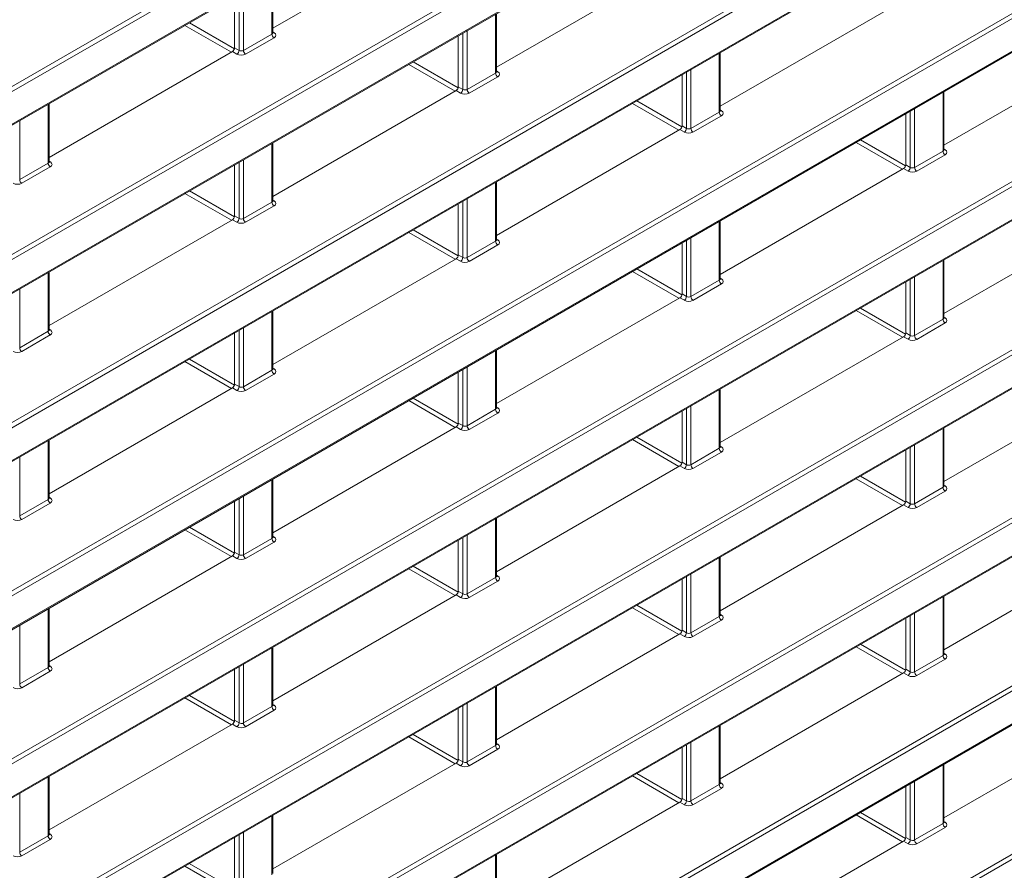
# Model space of a CAD drawing. Header units: millimetres. Extents: x 0 to 1118, y 0 to 864.
# Tile 64 of 156: x 912 to 928, y 265 to 278. Entities that reach past the tile are written whole.
import ezdxf

# ---------------------------------------------------------------- set-up
doc = ezdxf.new("R2010")
doc.units = ezdxf.units.MM

msp = doc.modelspace()

# ---------------------------------------------------------------- linework, layer by layer
at = {"color": 9, "linetype": 'Continuous', "lineweight": 0}
for p, q in [((876.84, 235.544), (1024.903, 321.019)), ((1024.938, 320.958), (876.875, 235.483)), ((876.84, 257.336), (969.372, 310.754)), ((969.407, 310.693), (876.875, 257.275)), ((876.875, 256.743), (969.407, 310.161)), ((876.84, 254.612), (969.372, 308.03)), ((969.407, 307.969), (876.875, 254.551)), ((876.875, 254.019), (969.407, 307.437)), ((876.84, 251.888), (969.372, 305.306)), ((969.407, 305.245), (876.875, 251.827)), ((876.875, 251.295), (969.407, 304.713)), ((876.84, 249.164), (969.372, 302.582)), ((969.407, 302.521), (876.875, 249.103)), ((876.875, 248.571), (969.407, 301.989)), ((876.84, 246.44), (969.372, 299.858)), ((969.407, 299.797), (876.875, 246.379)), ((876.875, 245.847), (969.407, 299.265)), ((876.84, 243.716), (967.117, 295.832)), ((967.151, 295.771), (876.875, 243.655)), ((876.875, 243.123), (966.717, 294.988)), ((876.84, 240.992), (966.681, 292.856)), ((966.716, 292.795), (876.875, 240.931)), ((876.875, 240.399), (967.149, 292.513)), ((876.84, 238.268), (969.372, 291.685)), ((969.407, 291.625), (876.875, 238.207)), ((876.875, 237.675), (969.407, 291.092)), ((915.737, 278.208), (915.737, 279.161)), ((915.206, 277.944), (915.206, 278.855)), ((915.276, 278.895), (915.276, 277.942)), ((919.361, 277.576), (919.361, 278.529)), ((915.082, 277.915), (914.33, 278.349)), ((914.401, 278.39), (915.131, 277.968)), ((915.276, 277.942), (915.737, 278.208)), ((915.752, 278.243), (915.773, 278.23)), ((918.83, 277.311), (918.83, 278.223)), ((918.9, 278.263), (918.9, 277.31)), ((915.772, 278.148), (915.311, 277.882)), ((915.171, 277.882), (915.098, 277.924)), ((915.133, 277.985), (915.206, 277.944)), ((922.985, 276.944), (922.985, 277.897)), ((918.706, 277.283), (917.954, 277.717)), ((918.025, 277.758), (918.755, 277.336)), ((918.9, 277.31), (919.361, 277.576)), ((919.376, 277.611), (919.397, 277.598)), ((922.454, 276.679), (922.454, 277.591)), ((922.524, 277.631), (922.524, 276.678)), ((919.396, 277.516), (918.935, 277.25)), ((918.795, 277.25), (918.722, 277.292)), ((918.757, 277.353), (918.83, 277.311)), ((926.609, 276.312), (926.609, 277.265)), ((912.113, 276.116), (912.113, 277.069)), ((922.33, 276.651), (921.578, 277.085)), ((921.649, 277.126), (922.379, 276.704)), ((922.524, 276.678), (922.985, 276.944)), ((922.999, 276.979), (923.021, 276.966)), ((926.078, 276.047), (926.078, 276.959)), ((926.148, 276.999), (926.148, 276.046)), ((911.652, 276.803), (911.652, 275.85)), ((923.02, 276.884), (922.559, 276.618)), ((922.419, 276.618), (922.346, 276.66)), ((922.381, 276.721), (922.454, 276.679)), ((915.737, 275.484), (915.737, 276.437)), ((925.954, 276.019), (925.202, 276.453)), ((925.272, 276.494), (926.003, 276.072)), ((926.148, 276.046), (926.609, 276.312)), ((926.643, 276.252), (926.183, 275.986)), ((926.623, 276.347), (926.645, 276.334)), ((911.652, 275.85), (912.113, 276.116)), ((912.128, 276.151), (912.149, 276.138)), ((915.206, 275.219), (915.206, 276.131)), ((915.276, 276.171), (915.276, 275.218)), ((926.005, 276.089), (926.078, 276.047)), ((912.148, 276.056), (911.687, 275.79)), ((926.042, 275.986), (925.97, 276.028)), ((919.361, 274.852), (919.361, 275.805)), ((915.082, 275.191), (914.33, 275.625)), ((914.401, 275.666), (915.131, 275.244)), ((915.276, 275.218), (915.737, 275.484)), ((915.752, 275.519), (915.773, 275.506)), ((918.83, 274.587), (918.83, 275.498)), ((918.9, 275.539), (918.9, 274.586)), ((915.772, 275.424), (915.311, 275.158)), ((915.171, 275.158), (915.098, 275.2)), ((915.133, 275.261), (915.206, 275.219)), ((922.985, 274.22), (922.985, 275.173)), ((918.706, 274.559), (917.954, 274.993)), ((918.025, 275.034), (918.755, 274.612)), ((918.9, 274.586), (919.361, 274.852)), ((919.376, 274.887), (919.397, 274.874)), ((922.454, 273.955), (922.454, 274.866)), ((922.524, 274.907), (922.524, 273.954)), ((919.396, 274.792), (918.935, 274.525)), ((918.795, 274.526), (918.722, 274.568)), ((918.757, 274.629), (918.83, 274.587)), ((926.609, 273.588), (926.609, 274.541)), ((912.113, 273.392), (912.113, 274.345)), ((922.33, 273.927), (921.578, 274.361)), ((921.648, 274.402), (922.379, 273.98)), ((922.524, 273.954), (922.985, 274.22)), ((922.999, 274.255), (923.021, 274.242)), ((926.078, 273.323), (926.078, 274.234)), ((926.148, 274.275), (926.148, 273.322)), ((911.652, 274.079), (911.652, 273.126)), ((923.02, 274.159), (922.559, 273.893)), ((922.419, 273.894), (922.346, 273.936)), ((922.381, 273.997), (922.454, 273.955)), ((915.737, 272.76), (915.737, 273.713)), ((925.954, 273.295), (925.202, 273.729)), ((925.272, 273.769), (926.003, 273.348)), ((926.148, 273.322), (926.609, 273.588)), ((926.623, 273.623), (926.645, 273.61)), ((911.652, 273.126), (912.113, 273.392)), ((912.128, 273.427), (912.149, 273.414)), ((915.206, 272.495), (915.206, 273.406)), ((915.276, 273.447), (915.276, 272.494)), ((926.643, 273.527), (926.183, 273.261)), ((912.148, 273.332), (911.687, 273.065)), ((926.042, 273.262), (925.97, 273.304)), ((926.005, 273.365), (926.078, 273.323)), ((919.361, 272.128), (919.361, 273.081)), ((915.082, 272.467), (914.33, 272.901)), ((914.401, 272.942), (915.131, 272.52)), ((915.276, 272.494), (915.737, 272.76)), ((915.752, 272.795), (915.773, 272.782)), ((918.83, 271.863), (918.83, 272.774)), ((918.9, 272.815), (918.9, 271.862)), ((915.772, 272.699), (915.311, 272.433)), ((915.171, 272.434), (915.098, 272.476)), ((915.133, 272.537), (915.206, 272.495)), ((922.985, 271.496), (922.985, 272.449)), ((918.706, 271.835), (917.954, 272.269)), ((918.025, 272.309), (918.755, 271.888)), ((918.9, 271.862), (919.361, 272.128)), ((919.376, 272.163), (919.397, 272.15)), ((922.454, 271.231), (922.454, 272.142)), ((922.524, 272.183), (922.524, 271.23)), ((919.396, 272.067), (918.935, 271.801)), ((918.795, 271.802), (918.722, 271.844)), ((918.757, 271.905), (918.83, 271.863)), ((926.609, 270.864), (926.609, 271.817)), ((922.33, 271.203), (921.578, 271.637)), ((921.648, 271.677), (922.379, 271.256)), ((912.113, 270.668), (912.113, 271.621)), ((922.524, 271.23), (922.985, 271.496)), ((922.999, 271.531), (923.021, 271.518)), ((926.078, 270.599), (926.078, 271.51)), ((926.148, 271.551), (926.148, 270.598)), ((911.652, 271.355), (911.652, 270.402)), ((923.02, 271.435), (922.559, 271.169)), ((922.419, 271.17), (922.346, 271.212)), ((922.381, 271.273), (922.454, 271.231)), ((915.737, 270.036), (915.737, 270.989)), ((925.953, 270.57), (925.202, 271.004)), ((925.272, 271.045), (926.002, 270.624)), ((926.148, 270.598), (926.609, 270.864)), ((926.623, 270.899), (926.645, 270.886)), ((911.652, 270.402), (912.113, 270.668)), ((912.128, 270.703), (912.149, 270.69)), ((915.206, 269.771), (915.206, 270.682)), ((915.276, 270.723), (915.276, 269.77)), ((926.643, 270.803), (926.183, 270.537)), ((912.148, 270.607), (911.687, 270.341)), ((926.042, 270.538), (925.97, 270.58)), ((926.005, 270.641), (926.078, 270.599)), ((919.361, 269.404), (919.361, 270.357)), ((914.401, 270.217), (915.131, 269.796)), ((915.082, 269.743), (914.33, 270.177)), ((915.276, 269.77), (915.737, 270.036)), ((915.752, 270.071), (915.773, 270.058)), ((918.83, 269.139), (918.83, 270.05)), ((918.9, 270.091), (918.9, 269.138)), ((915.772, 269.975), (915.311, 269.709)), ((915.171, 269.71), (915.098, 269.752)), ((915.133, 269.813), (915.206, 269.771)), ((922.985, 268.772), (922.985, 269.725)), ((918.024, 269.585), (918.755, 269.164)), ((918.706, 269.11), (917.954, 269.545)), ((918.9, 269.138), (919.361, 269.404)), ((919.376, 269.439), (919.397, 269.426)), ((922.454, 268.507), (922.454, 269.418)), ((922.524, 269.459), (922.524, 268.506)), ((919.396, 269.343), (918.935, 269.077)), ((918.795, 269.078), (918.722, 269.12)), ((918.757, 269.181), (918.83, 269.139)), ((926.609, 268.14), (926.609, 269.093)), ((922.329, 268.478), (921.578, 268.912)), ((921.648, 268.953), (922.379, 268.532)), ((912.113, 267.944), (912.113, 268.897)), ((922.524, 268.506), (922.985, 268.772)), ((922.999, 268.807), (923.021, 268.794)), ((926.078, 267.875), (926.078, 268.786)), ((926.148, 268.827), (926.148, 267.874)), ((911.652, 268.631), (911.652, 267.678)), ((923.02, 268.711), (922.559, 268.445)), ((922.419, 268.446), (922.346, 268.488)), ((922.381, 268.549), (922.454, 268.507)), ((925.953, 267.846), (925.201, 268.28)), ((925.272, 268.321), (926.002, 267.9)), ((915.737, 267.312), (915.737, 268.265)), ((926.148, 267.874), (926.609, 268.14)), ((926.623, 268.175), (926.645, 268.162)), ((912.128, 267.979), (912.149, 267.966)), ((915.206, 267.047), (915.206, 267.958)), ((915.276, 267.999), (915.276, 267.046)), ((926.643, 268.079), (926.183, 267.813)), ((911.652, 267.678), (912.113, 267.944)), ((912.148, 267.883), (911.687, 267.617)), ((926.042, 267.814), (925.97, 267.856)), ((926.005, 267.917), (926.078, 267.875)), ((914.401, 267.493), (915.131, 267.072)), ((919.361, 266.68), (919.361, 267.633)), ((915.082, 267.018), (914.33, 267.452)), ((915.752, 267.347), (915.773, 267.334)), ((918.83, 266.415), (918.83, 267.326)), ((918.9, 267.367), (918.9, 266.414)), ((915.276, 267.046), (915.737, 267.312)), ((915.772, 267.251), (915.311, 266.985)), ((915.171, 266.986), (915.098, 267.028)), ((915.133, 267.089), (915.206, 267.047)), ((922.985, 266.048), (922.985, 267.001)), ((918.024, 266.861), (918.755, 266.44)), ((918.706, 266.386), (917.954, 266.82)), ((918.9, 266.414), (919.361, 266.68)), ((919.376, 266.715), (919.397, 266.702)), ((922.454, 265.783), (922.454, 266.694)), ((922.524, 266.735), (922.524, 265.782)), ((919.396, 266.619), (918.935, 266.353)), ((918.795, 266.354), (918.722, 266.396)), ((918.757, 266.457), (918.83, 266.415)), ((926.609, 265.416), (926.609, 266.369)), ((921.648, 266.229), (922.379, 265.808)), ((912.113, 265.22), (912.113, 266.173)), ((922.329, 265.754), (921.577, 266.188)), ((922.524, 265.782), (922.985, 266.048)), ((922.999, 266.083), (923.021, 266.07)), ((926.078, 265.151), (926.078, 266.062)), ((926.148, 266.103), (926.148, 265.15)), ((911.652, 265.907), (911.652, 264.954)), ((923.02, 265.987), (922.559, 265.721)), ((922.419, 265.722), (922.346, 265.764)), ((922.381, 265.825), (922.454, 265.783)), ((925.272, 265.597), (926.002, 265.175)), ((915.737, 264.588), (915.737, 265.541)), ((925.953, 265.122), (925.201, 265.556)), ((926.148, 265.15), (926.609, 265.416)), ((926.623, 265.451), (926.645, 265.438)), ((912.128, 265.255), (912.149, 265.242)), ((915.276, 265.275), (915.276, 264.322)), ((926.643, 265.355), (926.183, 265.089)), ((911.652, 264.954), (912.113, 265.22)), ((912.148, 265.159), (911.687, 264.893)), ((915.206, 264.323), (915.206, 265.234)), ((926.042, 265.09), (925.97, 265.132)), ((926.005, 265.193), (926.078, 265.151)), ((914.4, 264.769), (915.131, 264.348)), ((919.361, 263.956), (919.361, 264.909)), ((915.082, 264.294), (914.33, 264.728))]:
    msp.add_line(p, q, dxfattribs=at)
at = {"color": 7, "linetype": 'Continuous', "lineweight": 15}
for p, q in [((876.864, 256.72), (969.396, 310.138)), ((876.864, 253.996), (969.396, 307.414)), ((876.864, 251.272), (969.396, 304.69)), ((876.864, 248.548), (969.396, 301.966)), ((876.864, 245.824), (969.396, 299.242)), ((876.864, 243.1), (966.706, 294.965)), ((876.864, 240.376), (967.138, 292.49)), ((876.864, 237.652), (969.396, 291.07)), ((918.722, 280.016), (915.752, 278.301)), ((922.346, 279.384), (919.376, 277.669)), ((915.752, 278.229), (915.752, 279.17)), ((915.133, 277.985), (915.133, 278.813)), ((925.97, 278.752), (922.999, 277.037)), ((919.376, 277.597), (919.376, 278.538)), ((918.757, 277.353), (918.757, 278.181)), ((929.594, 278.12), (926.623, 276.405)), ((915.098, 277.924), (912.128, 276.209)), ((922.999, 276.965), (922.999, 277.905)), ((922.381, 276.721), (922.381, 277.549)), ((918.722, 277.292), (915.752, 275.577)), ((926.623, 276.333), (926.623, 277.273)), ((912.128, 276.137), (912.128, 277.077)), ((926.005, 276.089), (926.005, 276.917)), ((922.346, 276.66), (919.376, 274.945)), ((915.752, 275.505), (915.752, 276.445)), ((915.133, 275.261), (915.133, 276.089)), ((925.97, 276.028), (922.999, 274.313)), ((919.376, 274.873), (919.376, 275.813)), ((918.757, 274.629), (918.757, 275.457)), ((929.594, 275.396), (926.623, 273.681)), ((915.098, 275.2), (912.128, 273.485)), ((922.999, 274.241), (922.999, 275.181)), ((922.381, 273.997), (922.381, 274.825)), ((918.722, 274.568), (915.752, 272.853)), ((926.623, 273.609), (926.623, 274.549)), ((912.128, 273.413), (912.128, 274.353)), ((926.005, 273.365), (926.005, 274.193)), ((922.346, 273.936), (919.376, 272.221)), ((915.752, 272.781), (915.752, 273.721)), ((915.133, 272.537), (915.133, 273.365)), ((925.97, 273.304), (922.999, 271.589)), ((919.376, 272.149), (919.376, 273.089)), ((918.757, 271.905), (918.757, 272.733)), ((929.594, 272.672), (926.623, 270.957)), ((915.098, 272.476), (912.128, 270.761)), ((922.999, 271.517), (922.999, 272.457)), ((922.381, 271.273), (922.381, 272.1)), ((918.722, 271.844), (915.752, 270.129)), ((926.623, 270.885), (926.623, 271.825)), ((912.128, 270.689), (912.128, 271.629)), ((926.005, 270.641), (926.005, 271.468)), ((922.346, 271.212), (919.376, 269.497)), ((915.752, 270.057), (915.752, 270.997)), ((915.133, 269.813), (915.133, 270.64)), ((925.97, 270.58), (922.999, 268.865)), ((919.376, 269.425), (919.376, 270.365)), ((918.757, 269.181), (918.757, 270.008)), ((929.594, 269.948), (926.623, 268.233)), ((915.098, 269.752), (912.128, 268.037)), ((922.999, 268.793), (922.999, 269.733)), ((922.381, 268.549), (922.381, 269.376)), ((918.722, 269.12), (915.752, 267.405)), ((926.623, 268.161), (926.623, 269.101)), ((912.128, 267.965), (912.128, 268.905)), ((926.005, 267.917), (926.005, 268.744)), ((922.346, 268.488), (919.376, 266.773)), ((915.752, 267.333), (915.752, 268.273)), ((915.133, 267.089), (915.133, 267.916)), ((925.97, 267.856), (922.999, 266.141)), ((919.376, 266.701), (919.376, 267.641)), ((918.757, 266.457), (918.757, 267.284)), ((929.594, 267.224), (926.623, 265.509)), ((915.098, 267.028), (912.128, 265.313)), ((922.999, 266.069), (922.999, 267.009)), ((922.381, 265.825), (922.381, 266.652)), ((918.722, 266.396), (915.752, 264.681)), ((926.623, 265.437), (926.623, 266.377)), ((912.128, 265.241), (912.128, 266.181)), ((926.005, 265.193), (926.005, 266.02)), ((922.346, 265.764), (919.376, 264.049)), ((915.752, 264.609), (915.752, 265.549)), ((915.133, 264.365), (915.133, 265.192)), ((925.97, 265.132), (922.999, 263.417)), ((919.376, 263.977), (919.376, 264.917))]:
    msp.add_line(p, q, dxfattribs=at)
at = {"color": 9, "linetype": 'Continuous', "lineweight": 0}
for centre, radius, start, end in [((915.814, 278.212), 0.077, 182.6523, 236.7703), ((915.758, 278.253), 0.0278, 257.7331, 303.5435), ((915.127, 277.948), 0.0793, 303.5222, 356.4778), ((915.353, 277.946), 0.077, 182.6523, 236.7703), ((919.438, 277.58), 0.077, 182.6523, 236.7703), ((919.382, 277.621), 0.0278, 257.7331, 303.5435), ((918.751, 277.316), 0.0793, 303.5222, 356.4778), ((918.977, 277.314), 0.077, 182.6523, 236.7703), ((923.062, 276.948), 0.077, 182.6523, 236.7703), ((923.005, 276.989), 0.0278, 257.7331, 303.5435), ((922.375, 276.684), 0.0793, 303.5222, 356.4778), ((922.601, 276.682), 0.077, 182.6523, 236.7703), ((926.686, 276.316), 0.077, 182.6523, 236.7703), ((926.629, 276.357), 0.0278, 257.7331, 303.5435), ((912.19, 276.12), 0.077, 182.6523, 236.7703), ((912.134, 276.161), 0.0278, 257.7331, 303.5435), ((925.999, 276.052), 0.0793, 303.5222, 356.4778), ((926.225, 276.05), 0.077, 182.6523, 236.7703), ((911.729, 275.854), 0.077, 182.6523, 236.7703), ((915.814, 275.488), 0.077, 182.6523, 236.7703), ((915.758, 275.529), 0.0278, 257.7331, 303.5435), ((915.127, 275.224), 0.0793, 303.5222, 356.4778), ((915.353, 275.222), 0.077, 182.6523, 236.7703), ((919.438, 274.856), 0.077, 182.6523, 236.7703), ((919.382, 274.897), 0.0278, 257.7331, 303.5435), ((918.751, 274.592), 0.0793, 303.5222, 356.4778), ((918.977, 274.59), 0.077, 182.6523, 236.7703), ((923.062, 274.224), 0.077, 182.6523, 236.7703), ((923.005, 274.265), 0.0278, 257.7331, 303.5435), ((922.375, 273.96), 0.0793, 303.5222, 356.4778), ((922.601, 273.958), 0.077, 182.6523, 236.7703), ((926.686, 273.592), 0.077, 182.6523, 236.7703), ((926.629, 273.633), 0.0278, 257.7331, 303.5435), ((912.19, 273.396), 0.077, 182.6523, 236.7703), ((912.134, 273.437), 0.0278, 257.7331, 303.5435), ((925.999, 273.328), 0.0793, 303.5222, 356.4778), ((926.225, 273.326), 0.077, 182.6523, 236.7703), ((911.729, 273.13), 0.077, 182.6523, 236.7703), ((915.814, 272.764), 0.077, 182.6523, 236.7703), ((915.758, 272.805), 0.0278, 257.7331, 303.5435), ((915.127, 272.5), 0.0793, 303.5222, 356.4778), ((915.353, 272.498), 0.077, 182.6523, 236.7703), ((919.438, 272.132), 0.077, 182.6523, 236.7703), ((919.382, 272.173), 0.0278, 257.7331, 303.5435), ((918.751, 271.868), 0.0793, 303.5222, 356.4778), ((918.977, 271.866), 0.077, 182.6523, 236.7703), ((923.062, 271.5), 0.077, 182.6523, 236.7703), ((923.005, 271.541), 0.0278, 257.7331, 303.5435), ((922.375, 271.236), 0.0793, 303.5222, 356.4778), ((922.601, 271.234), 0.077, 182.6523, 236.7703), ((926.686, 270.868), 0.077, 182.6523, 236.7703), ((926.629, 270.909), 0.0278, 257.7331, 303.5435), ((912.19, 270.672), 0.077, 182.6523, 236.7703), ((912.134, 270.713), 0.0278, 257.7331, 303.5435), ((925.999, 270.604), 0.0793, 303.5222, 356.4778), ((926.225, 270.602), 0.077, 182.6523, 236.7703), ((911.729, 270.406), 0.077, 182.6523, 236.7703), ((915.814, 270.04), 0.077, 182.6523, 236.7703), ((915.758, 270.081), 0.0278, 257.7331, 303.5435), ((915.127, 269.776), 0.0793, 303.5222, 356.4778), ((915.353, 269.774), 0.077, 182.6523, 236.7703), ((919.438, 269.408), 0.077, 182.6523, 236.7703), ((919.382, 269.449), 0.0278, 257.7331, 303.5435), ((918.751, 269.144), 0.0793, 303.5222, 356.4778), ((918.977, 269.142), 0.077, 182.6523, 236.7703), ((923.062, 268.776), 0.077, 182.6523, 236.7703), ((923.005, 268.817), 0.0278, 257.7331, 303.5435), ((922.375, 268.512), 0.0793, 303.5222, 356.4778), ((922.601, 268.51), 0.077, 182.6523, 236.7703), ((926.686, 268.144), 0.077, 182.6523, 236.7703), ((926.629, 268.185), 0.0278, 257.7331, 303.5435), ((912.134, 267.989), 0.0278, 257.7331, 303.5435), ((912.19, 267.948), 0.077, 182.6523, 236.7703), ((925.999, 267.88), 0.0793, 303.5222, 356.4778), ((926.225, 267.878), 0.077, 182.6523, 236.7703), ((911.729, 267.682), 0.077, 182.6523, 236.7703), ((915.758, 267.357), 0.0278, 257.7331, 303.5435), ((915.814, 267.316), 0.077, 182.6523, 236.7703), ((915.127, 267.052), 0.0793, 303.5222, 356.4778), ((915.353, 267.05), 0.077, 182.6523, 236.7703), ((919.438, 266.684), 0.077, 182.6523, 236.7703), ((919.382, 266.725), 0.0278, 257.7331, 303.5435), ((918.751, 266.42), 0.0793, 303.5222, 356.4778), ((918.977, 266.418), 0.077, 182.6523, 236.7703), ((923.062, 266.052), 0.077, 182.6523, 236.7703), ((923.005, 266.093), 0.0278, 257.7331, 303.5435), ((922.375, 265.788), 0.0793, 303.5222, 356.4778), ((922.601, 265.786), 0.077, 182.6523, 236.7703), ((926.686, 265.42), 0.077, 182.6523, 236.7703), ((926.629, 265.461), 0.0278, 257.7331, 303.5435), ((912.19, 265.224), 0.077, 182.6523, 236.7703), ((912.134, 265.265), 0.0278, 257.7331, 303.5435), ((925.999, 265.156), 0.0793, 303.5222, 356.4778), ((926.225, 265.154), 0.077, 182.6523, 236.7703), ((911.729, 264.958), 0.077, 182.6523, 236.7703)]:
    msp.add_arc(centre, radius, start, end, dxfattribs=at)
for centre, major_axis, ratio, start_param, end_param in [((915.702, 278.23), (0.05, -0.0016), 0.597067, 5.516493, 6.301891), ((915.701, 278.19), (0.1, -0.0015), 0.587275, 5.506822, 7.060165), ((915.24, 277.924), (0.1, -0.0015), 0.587275, 3.953479, 5.506822), ((915.241, 277.964), (0.05, -0.0016), 0.597067, 3.96315, 5.516493), ((919.326, 277.598), (0.05, -0.0016), 0.597067, 5.516493, 6.301891), ((919.325, 277.558), (0.1, -0.0015), 0.587275, 5.506822, 7.060165), ((918.864, 277.292), (0.1, -0.0015), 0.587275, 3.953479, 5.506822), ((918.865, 277.332), (0.05, -0.0016), 0.597067, 3.96315, 5.516493), ((922.949, 276.966), (0.05, -0.0016), 0.597067, 5.516493, 6.301891), ((922.949, 276.926), (0.1, -0.0015), 0.587275, 5.506822, 7.060165), ((922.488, 276.66), (0.1, -0.0015), 0.587275, 3.953479, 5.506822), ((922.489, 276.7), (0.05, -0.0016), 0.597067, 3.96315, 5.516493), ((926.573, 276.334), (0.05, -0.0016), 0.597067, 5.516493, 6.301891), ((926.573, 276.294), (0.1, -0.0015), 0.587275, 5.506822, 7.060165), ((912.078, 276.138), (0.05, -0.0016), 0.597067, 5.516493, 6.301891), ((912.077, 276.098), (0.1, -0.0015), 0.587275, 5.506822, 7.060165), ((926.112, 276.028), (0.1, -0.0015), 0.587275, 3.953479, 5.506822), ((926.113, 276.068), (0.05, -0.0016), 0.597067, 3.96315, 5.516493), ((911.616, 275.832), (0.1, -0.0015), 0.587275, 3.953479, 5.506822), ((915.702, 275.506), (0.05, -0.0016), 0.597067, 5.516493, 6.301891), ((915.701, 275.466), (0.1, -0.0015), 0.587275, 5.506822, 7.060165), ((915.24, 275.2), (0.1, -0.0015), 0.587275, 3.953479, 5.506822), ((915.241, 275.24), (0.05, -0.0016), 0.597067, 3.96315, 5.516493), ((919.326, 274.874), (0.05, -0.0016), 0.597067, 5.516493, 6.301891), ((919.325, 274.834), (0.1, -0.0015), 0.587275, 5.506822, 7.060165), ((918.864, 274.568), (0.1, -0.0015), 0.587275, 3.953479, 5.506822), ((918.865, 274.608), (0.05, -0.0016), 0.597067, 3.96315, 5.516493), ((922.949, 274.242), (0.05, -0.0016), 0.597067, 5.516493, 6.301891), ((922.949, 274.202), (0.1, -0.0015), 0.587275, 5.506822, 7.060165), ((922.488, 273.936), (0.1, -0.0015), 0.587275, 3.953479, 5.506822), ((922.489, 273.976), (0.05, -0.0016), 0.597067, 3.96315, 5.516493), ((926.573, 273.61), (0.05, -0.0016), 0.597067, 5.516493, 6.301891), ((926.573, 273.57), (0.1, -0.0015), 0.587275, 5.506822, 7.060165), ((912.078, 273.414), (0.05, -0.0016), 0.597067, 5.516493, 6.301891), ((912.077, 273.374), (0.1, -0.0015), 0.587275, 5.506822, 7.060165), ((926.112, 273.304), (0.1, -0.0015), 0.587275, 3.953479, 5.506822), ((926.113, 273.344), (0.05, -0.0016), 0.597067, 3.96315, 5.516493), ((911.616, 273.108), (0.1, -0.0015), 0.587275, 3.953479, 5.506822), ((915.702, 272.782), (0.05, -0.0016), 0.597067, 5.516493, 6.301891), ((915.701, 272.742), (0.1, -0.0015), 0.587275, 5.506822, 7.060165), ((915.24, 272.476), (0.1, -0.0015), 0.587275, 3.953479, 5.506822), ((915.241, 272.516), (0.05, -0.0016), 0.597067, 3.96315, 5.516493), ((919.326, 272.15), (0.05, -0.0016), 0.597067, 5.516493, 6.301891), ((919.325, 272.11), (0.1, -0.0015), 0.587275, 5.506822, 7.060165), ((918.864, 271.844), (0.1, -0.0015), 0.587275, 3.953479, 5.506822), ((918.865, 271.884), (0.05, -0.0016), 0.597067, 3.96315, 5.516493), ((922.949, 271.518), (0.05, -0.0016), 0.597067, 5.516493, 6.301891), ((922.949, 271.478), (0.1, -0.0015), 0.587275, 5.506822, 7.060165), ((922.488, 271.212), (0.1, -0.0015), 0.587275, 3.953479, 5.506822), ((922.489, 271.252), (0.05, -0.0016), 0.597067, 3.96315, 5.516493), ((926.573, 270.886), (0.05, -0.0016), 0.597067, 5.516493, 6.301891), ((926.573, 270.846), (0.1, -0.0015), 0.587275, 5.506822, 7.060165), ((912.078, 270.69), (0.05, -0.0016), 0.597067, 5.516493, 6.301891), ((912.077, 270.65), (0.1, -0.0015), 0.587275, 5.506822, 7.060165), ((926.112, 270.58), (0.1, -0.0015), 0.587275, 3.953479, 5.506822), ((926.113, 270.62), (0.05, -0.0016), 0.597067, 3.96315, 5.516493), ((911.616, 270.384), (0.1, -0.0015), 0.587275, 3.953479, 5.506822), ((915.702, 270.058), (0.05, -0.0016), 0.597067, 5.516493, 6.301891), ((915.701, 270.018), (0.1, -0.0015), 0.587275, 5.506822, 7.060165), ((915.24, 269.752), (0.1, -0.0015), 0.587275, 3.953479, 5.506822), ((915.241, 269.792), (0.05, -0.0016), 0.597067, 3.96315, 5.516493), ((919.326, 269.426), (0.05, -0.0016), 0.597067, 5.516493, 6.301891), ((919.325, 269.386), (0.1, -0.0015), 0.587275, 5.506822, 7.060165), ((918.864, 269.12), (0.1, -0.0015), 0.587275, 3.953479, 5.506822), ((918.865, 269.16), (0.05, -0.0016), 0.597067, 3.96315, 5.516493), ((922.949, 268.794), (0.05, -0.0016), 0.597067, 5.516493, 6.301891), ((922.949, 268.754), (0.1, -0.0015), 0.587275, 5.506822, 7.060165), ((922.488, 268.488), (0.1, -0.0015), 0.587275, 3.953479, 5.506822), ((922.489, 268.528), (0.05, -0.0016), 0.597067, 3.96315, 5.516493), ((926.573, 268.162), (0.05, -0.0016), 0.597067, 5.516493, 6.301891), ((926.573, 268.122), (0.1, -0.0015), 0.587275, 5.506822, 7.060165), ((912.078, 267.966), (0.05, -0.0016), 0.597067, 5.516493, 6.301891), ((912.077, 267.926), (0.1, -0.0015), 0.587275, 5.506822, 7.060165), ((926.112, 267.856), (0.1, -0.0015), 0.587275, 3.953479, 5.506822), ((926.113, 267.896), (0.05, -0.0016), 0.597067, 3.96315, 5.516493), ((911.616, 267.66), (0.1, -0.0015), 0.587275, 3.953479, 5.506822), ((915.702, 267.334), (0.05, -0.0016), 0.597067, 5.516493, 6.301891), ((915.701, 267.294), (0.1, -0.0015), 0.587275, 5.506822, 7.060165), ((915.241, 267.068), (0.05, -0.0016), 0.597067, 3.96315, 5.516493), ((915.24, 267.028), (0.1, -0.0015), 0.587275, 3.953479, 5.506822), ((919.326, 266.702), (0.05, -0.0016), 0.597067, 5.516493, 6.301891), ((919.325, 266.662), (0.1, -0.0015), 0.587275, 5.506822, 7.060165), ((918.865, 266.436), (0.05, -0.0016), 0.597067, 3.96315, 5.516493), ((918.864, 266.396), (0.1, -0.0015), 0.587275, 3.953479, 5.506822), ((922.949, 266.07), (0.05, -0.0016), 0.597067, 5.516493, 6.301891), ((922.949, 266.03), (0.1, -0.0015), 0.587275, 5.506822, 7.060165), ((922.488, 265.763), (0.1, -0.0015), 0.587275, 3.953479, 5.506822), ((922.489, 265.804), (0.05, -0.0016), 0.597067, 3.96315, 5.516493), ((926.573, 265.438), (0.05, -0.0016), 0.597067, 5.516493, 6.301891), ((926.573, 265.398), (0.1, -0.0015), 0.587275, 5.506822, 7.060165), ((912.078, 265.242), (0.05, -0.0016), 0.597067, 5.516493, 6.301891), ((912.077, 265.202), (0.1, -0.0015), 0.587275, 5.506822, 7.060165), ((926.112, 265.131), (0.1, -0.0015), 0.587275, 3.953479, 5.506822), ((926.113, 265.172), (0.05, -0.0016), 0.597067, 3.96315, 5.516493), ((911.616, 264.935), (0.1, -0.0015), 0.587275, 3.953479, 5.506822)]:
    msp.add_ellipse(centre, major_axis=major_axis, ratio=ratio, start_param=start_param, end_param=end_param, dxfattribs=at)
at = {"color": 7, "linetype": 'Continuous', "lineweight": 15}
for centre in [(915.098, 277.965), (918.722, 277.333), (922.346, 276.701), (925.97, 276.069), (915.098, 275.241), (918.722, 274.609), (922.346, 273.977), (925.97, 273.345), (915.098, 272.517), (918.722, 271.885), (922.346, 271.253), (925.97, 270.621), (915.098, 269.793), (918.722, 269.161), (922.346, 268.529), (925.97, 267.897), (915.098, 267.069), (918.722, 266.437), (922.346, 265.805), (925.97, 265.173)]:
    msp.add_ellipse(centre, major_axis=(0.025, 0.0433), ratio=0.577557, start_param=3.927062, end_param=5.497554, dxfattribs=at)
for points in [[(915.753, 278.224), (915.753, 278.224), (915.753, 278.223), (915.751, 278.228), (915.752, 278.229), (915.752, 278.229)], [(919.377, 277.592), (919.377, 277.592), (919.377, 277.591), (919.375, 277.596), (919.376, 277.597), (919.376, 277.597)], [(923, 276.96), (923.001, 276.96), (923.001, 276.959), (922.999, 276.964), (923, 276.965), (923, 276.965)], [(926.624, 276.328), (926.624, 276.328), (926.625, 276.327), (926.623, 276.332), (926.623, 276.333), (926.623, 276.333)], [(912.129, 276.132), (912.129, 276.132), (912.129, 276.131), (912.127, 276.136), (912.128, 276.137), (912.128, 276.137)], [(915.753, 275.5), (915.753, 275.5), (915.753, 275.499), (915.751, 275.504), (915.752, 275.505), (915.752, 275.505)], [(919.377, 274.868), (919.377, 274.868), (919.377, 274.867), (919.375, 274.872), (919.376, 274.873), (919.376, 274.873)], [(923, 274.236), (923.001, 274.236), (923.001, 274.235), (922.999, 274.239), (923, 274.241), (923, 274.241)], [(926.624, 273.604), (926.624, 273.604), (926.625, 273.603), (926.623, 273.607), (926.623, 273.609), (926.623, 273.609)], [(912.129, 273.408), (912.129, 273.408), (912.129, 273.407), (912.127, 273.412), (912.128, 273.413), (912.128, 273.413)], [(915.753, 272.776), (915.753, 272.776), (915.753, 272.775), (915.751, 272.779), (915.752, 272.781), (915.752, 272.781)], [(919.377, 272.144), (919.377, 272.143), (919.377, 272.143), (919.375, 272.147), (919.376, 272.149), (919.376, 272.149)], [(923, 271.512), (923.001, 271.511), (923.001, 271.511), (922.999, 271.515), (923, 271.517), (923, 271.517)], [(926.624, 270.88), (926.624, 270.879), (926.625, 270.879), (926.623, 270.883), (926.623, 270.885), (926.623, 270.885)], [(912.129, 270.684), (912.129, 270.683), (912.129, 270.683), (912.127, 270.687), (912.128, 270.689), (912.128, 270.689)], [(915.753, 270.052), (915.753, 270.051), (915.753, 270.051), (915.751, 270.055), (915.752, 270.057), (915.752, 270.057)], [(919.377, 269.42), (919.377, 269.419), (919.377, 269.419), (919.375, 269.423), (919.376, 269.425), (919.376, 269.425)], [(923, 268.788), (923.001, 268.787), (923.001, 268.787), (922.999, 268.791), (923, 268.793), (923, 268.793)], [(926.624, 268.156), (926.624, 268.155), (926.625, 268.155), (926.623, 268.159), (926.623, 268.161), (926.623, 268.161)], [(912.129, 267.96), (912.129, 267.959), (912.129, 267.959), (912.127, 267.963), (912.128, 267.965), (912.128, 267.965)], [(915.753, 267.328), (915.753, 267.327), (915.753, 267.327), (915.751, 267.331), (915.752, 267.333), (915.752, 267.333)], [(919.377, 266.695), (919.377, 266.695), (919.377, 266.695), (919.375, 266.699), (919.376, 266.701), (919.376, 266.701)], [(923, 266.063), (923.001, 266.063), (923.001, 266.063), (922.999, 266.067), (923, 266.069), (923, 266.069)], [(926.624, 265.431), (926.624, 265.431), (926.625, 265.431), (926.623, 265.435), (926.623, 265.437), (926.623, 265.437)], [(912.129, 265.235), (912.129, 265.235), (912.129, 265.235), (912.127, 265.239), (912.128, 265.241), (912.128, 265.241)]]:
    msp.add_open_spline(points, degree=3, knots=[0, 0, 0, 0, 0.251158, 0.971068, 1, 1, 1, 1], dxfattribs=at)

doc.saveas('drawing.dxf')
